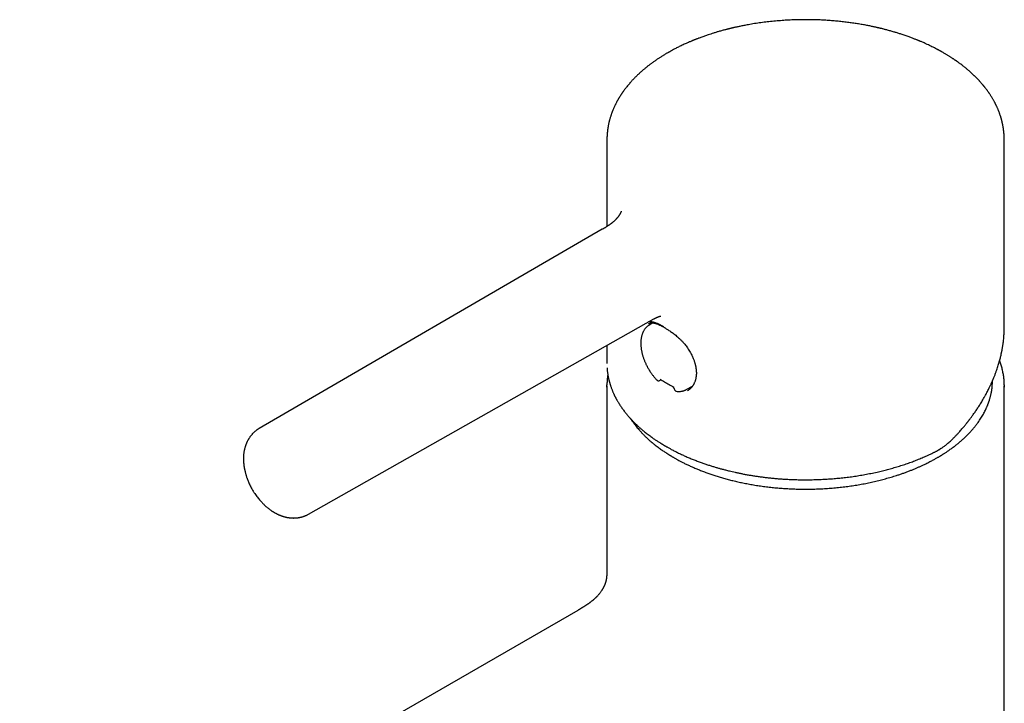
# Model space of a CAD drawing. Header units: millimetres. Extents: x 8 to 932, y 12 to 940.
# Tile 6 of 61: x 640 to 744, y 387 to 459. Entities that reach past the tile are written whole.
import ezdxf

# ---------------------------------------------------------------- set-up
doc = ezdxf.new("R2010")
doc.units = ezdxf.units.MM

msp = doc.modelspace()

# ---------------------------------------------------------------- linework, layer by layer
at = {"color": 7, "linetype": 'Continuous', "lineweight": 30}
for p, q in [((702.49, 446.37), (702.49, 437.33)), ((744.48, 446.37), (744.48, 446.37)), ((744.49, 426.73), (744.49, 446.37)), ((702, 437.04), (665.73, 415.98)), ((670.94, 406.92), (707.46, 427.56)), ((706.88, 427.06), (706.89, 427.06)), ((707.35, 427.15), (706.94, 426.9)), ((744.49, 426.73), (744.49, 426.72)), ((702.49, 424.75), (702.49, 422.85)), ((702.49, 420.48), (702.49, 403.02)), ((708.06, 421.06), (708.2, 421.14)), ((710.88, 420.09), (711.53, 420.45)), ((744.49, 290.24), (744.49, 420.48)), ((709.61, 420.17), (709.63, 420.1)), ((709.85, 419.91), (709.85, 419.91)), ((665.73, 415.98), (665.74, 415.98)), ((670.94, 406.92), (670.94, 406.92)), ((702.49, 403.01), (702.49, 403.02)), ((699.4, 396.75), (640.43, 362.71))]:
    msp.add_line(p, q, dxfattribs=at)
at = {"color": 7, "linetype": 'Continuous', "lineweight": 30, "flags": 128}
for points in [[(707.16, 427.03), (707.2, 427.09), (707.25, 427.16)], [(702.49, 420.36), (702.49, 420.48), (702.49, 420.59)], [(744.49, 420.59), (744.49, 420.48), (744.49, 420.36)]]:
    msp.add_lwpolyline(points, dxfattribs=at)
at = {"color": 7, "linetype": 'Continuous', "lineweight": 30}
msp.add_arc((711.01, 421.79), 1.58, 273.0875, 282.9319, dxfattribs=at)
for points, knots in [([(744.49, 446.37), (744.49, 446.41), (744.49, 446.47), (744.49, 446.55), (744.49, 446.61), (744.48, 446.66), (744.48, 446.72), (744.48, 446.8), (744.48, 446.89), (744.47, 447.01), (744.46, 447.13), (744.45, 447.22), (744.44, 447.3), (744.44, 447.36), (744.43, 447.43), (744.42, 447.5), (744.41, 447.57), (744.4, 447.62), (744.4, 447.67), (744.39, 447.71), (744.39, 447.75), (744.38, 447.8), (744.37, 447.88), (744.35, 447.98), (744.32, 448.1), (744.3, 448.21), (744.28, 448.31), (744.26, 448.4), (744.24, 448.48), (744.22, 448.55), (744.2, 448.63), (744.18, 448.72), (744.15, 448.81), (744.12, 448.91), (744.09, 448.99), (744.06, 449.08), (744.03, 449.17), (744, 449.25), (743.98, 449.33), (743.95, 449.41), (743.92, 449.49), (743.88, 449.58), (743.84, 449.68), (743.79, 449.8), (743.74, 449.91), (743.7, 450.01), (743.66, 450.08), (743.63, 450.14), (743.61, 450.2), (743.58, 450.25), (743.55, 450.31), (743.52, 450.37), (743.49, 450.44), (743.44, 450.53), (743.38, 450.63), (743.32, 450.75), (743.24, 450.87), (743.16, 451.01), (743.07, 451.16), (742.99, 451.28), (742.93, 451.38), (742.88, 451.44), (742.84, 451.5), (742.8, 451.56), (742.75, 451.63), (742.7, 451.7), (742.64, 451.78), (742.58, 451.87), (742.51, 451.95), (742.45, 452.03), (742.4, 452.09), (742.36, 452.14), (742.33, 452.18), (742.3, 452.22), (742.27, 452.25), (742.23, 452.3), (742.18, 452.36), (742.12, 452.43), (742.05, 452.51), (741.98, 452.59), (741.91, 452.67), (741.85, 452.74), (741.78, 452.81), (741.72, 452.88), (741.65, 452.95), (741.6, 453), (741.54, 453.06), (741.49, 453.11), (741.44, 453.17), (741.38, 453.22), (741.29, 453.31), (741.17, 453.42), (741.03, 453.55), (740.9, 453.67), (740.77, 453.78), (740.66, 453.88), (740.54, 453.98), (740.42, 454.08), (740.29, 454.19), (740.15, 454.3), (739.99, 454.42), (739.85, 454.53), (739.73, 454.62), (739.65, 454.68), (739.58, 454.73), (739.51, 454.77), (739.46, 454.81), (739.42, 454.84), (739.38, 454.86), (739.33, 454.9), (739.27, 454.94), (739.2, 454.99), (739.11, 455.05), (739.01, 455.11), (738.91, 455.18), (738.81, 455.25), (738.71, 455.31), (738.59, 455.38), (738.48, 455.46), (738.36, 455.53), (738.23, 455.6), (738.12, 455.67), (738.02, 455.73), (737.92, 455.78), (737.85, 455.82), (737.78, 455.86), (737.72, 455.89), (737.66, 455.93), (737.59, 455.96), (737.52, 456.01), (737.43, 456.05), (737.33, 456.1), (737.18, 456.18), (736.97, 456.29), (736.72, 456.41), (736.46, 456.53), (736.23, 456.64), (736.02, 456.74), (735.85, 456.81), (735.72, 456.87), (735.63, 456.9), (735.58, 456.92), (735.55, 456.94), (735.53, 456.95), (735.52, 456.95), (735.49, 456.96), (735.45, 456.98), (735.39, 457.01), (735.3, 457.04), (735.19, 457.08), (735.07, 457.13), (734.93, 457.19), (734.77, 457.25), (734.6, 457.31), (734.41, 457.38), (734.21, 457.46), (734, 457.53), (733.73, 457.62), (733.43, 457.72), (733.08, 457.83), (732.79, 457.91), (732.55, 457.98), (732.35, 458.04), (732.16, 458.09), (731.99, 458.14), (731.82, 458.18), (731.67, 458.22), (731.54, 458.25), (731.44, 458.28), (731.37, 458.29), (731.32, 458.3), (731.28, 458.31), (731.24, 458.32), (731.19, 458.33), (731.12, 458.35), (731.03, 458.37), (730.92, 458.4), (730.79, 458.43), (730.63, 458.46), (730.46, 458.5), (730.26, 458.54), (730.06, 458.58), (729.75, 458.64), (729.34, 458.71), (728.84, 458.79), (728.31, 458.87), (727.78, 458.94), (727.22, 459), (726.65, 459.06), (726.07, 459.11), (725.47, 459.15), (724.86, 459.18), (724.25, 459.2), (723.6, 459.2), (722.92, 459.2), (722.22, 459.18), (721.52, 459.15), (720.82, 459.1), (720.13, 459.04), (719.44, 458.97), (718.76, 458.88), (718.09, 458.79), (717.57, 458.7), (717.19, 458.63), (716.95, 458.58), (716.74, 458.54), (716.55, 458.5), (716.37, 458.46), (716.22, 458.43), (716.08, 458.4), (715.97, 458.38), (715.87, 458.35), (715.8, 458.34), (715.75, 458.32), (715.72, 458.32), (715.71, 458.31), (715.69, 458.31), (715.66, 458.3), (715.61, 458.29), (715.55, 458.28), (715.47, 458.26), (715.39, 458.24), (715.3, 458.21), (715.2, 458.19), (715.08, 458.16), (714.93, 458.12), (714.76, 458.08), (714.58, 458.02), (714.34, 457.96), (714.07, 457.88), (713.76, 457.78), (713.47, 457.69), (713.22, 457.61), (713, 457.54), (712.81, 457.47), (712.62, 457.4), (712.43, 457.33), (712.26, 457.27), (712.12, 457.22), (712, 457.17), (711.89, 457.13), (711.79, 457.09), (711.71, 457.06), (711.66, 457.03), (711.62, 457.02), (711.57, 457), (711.52, 456.98), (711.44, 456.94), (711.34, 456.9), (711.11, 456.8), (710.85, 456.69), (710.55, 456.55), (710.35, 456.45), (710.14, 456.36), (709.95, 456.26), (709.77, 456.17), (709.6, 456.08), (709.44, 455.99), (709.3, 455.92), (709.2, 455.86), (709.13, 455.82), (709.06, 455.78), (708.99, 455.74), (708.91, 455.7), (708.82, 455.64), (708.7, 455.58), (708.58, 455.5), (708.45, 455.42), (708.27, 455.31), (708.06, 455.18), (707.85, 455.04), (707.68, 454.92), (707.55, 454.83), (707.43, 454.75), (707.33, 454.68), (707.24, 454.61), (707.14, 454.54), (707.03, 454.46), (706.91, 454.37), (706.79, 454.27), (706.67, 454.17), (706.54, 454.07), (706.43, 453.98), (706.34, 453.9), (706.26, 453.84), (706.2, 453.78), (706.13, 453.72), (706.05, 453.65), (705.97, 453.57), (705.88, 453.49), (705.78, 453.4), (705.68, 453.31), (705.59, 453.21), (705.49, 453.12), (705.41, 453.03), (705.33, 452.95), (705.25, 452.87), (705.17, 452.79), (705.09, 452.7), (705.01, 452.61), (704.91, 452.49), (704.79, 452.35), (704.65, 452.19), (704.54, 452.05), (704.45, 451.93), (704.39, 451.85), (704.32, 451.76), (704.27, 451.68), (704.22, 451.62), (704.18, 451.57), (704.15, 451.52), (704.11, 451.47), (704.07, 451.4), (704.02, 451.33), (703.97, 451.25), (703.92, 451.17), (703.87, 451.09), (703.82, 451.01), (703.77, 450.94), (703.73, 450.87), (703.69, 450.81), (703.65, 450.74), (703.61, 450.66), (703.56, 450.58), (703.52, 450.49), (703.46, 450.39), (703.41, 450.27), (703.34, 450.15), (703.28, 450.01), (703.22, 449.89), (703.17, 449.77), (703.13, 449.66), (703.09, 449.57), (703.06, 449.49), (703.03, 449.42), (703, 449.34), (702.97, 449.24), (702.93, 449.12), (702.89, 449), (702.84, 448.87), (702.81, 448.74), (702.77, 448.61), (702.74, 448.5), (702.72, 448.4), (702.69, 448.3), (702.67, 448.19), (702.65, 448.07), (702.63, 447.97), (702.61, 447.88), (702.6, 447.81), (702.59, 447.74), (702.58, 447.68), (702.57, 447.62), (702.56, 447.57), (702.56, 447.52), (702.55, 447.47), (702.54, 447.41), (702.54, 447.34), (702.53, 447.28), (702.52, 447.21), (702.52, 447.15), (702.51, 447.07), (702.51, 446.98), (702.5, 446.89), (702.5, 446.82), (702.49, 446.77), (702.49, 446.74), (702.49, 446.72), (702.49, 446.69), (702.49, 446.66), (702.49, 446.62), (702.49, 446.55), (702.49, 446.47), (702.49, 446.41), (702.49, 446.37)], [0, 0, 0, 0, 0.001763, 0.003254, 0.004494, 0.005542, 0.006411, 0.008152, 0.010149, 0.012776, 0.015421, 0.017965, 0.01924, 0.020584, 0.022109, 0.02381, 0.025394, 0.026709, 0.027702, 0.028569, 0.029554, 0.030664, 0.031899, 0.034886, 0.037716, 0.040332, 0.042641, 0.044783, 0.046859, 0.048375, 0.050235, 0.052443, 0.054872, 0.057166, 0.059303, 0.061319, 0.063574, 0.065722, 0.067704, 0.069497, 0.071372, 0.073532, 0.076399, 0.07928, 0.082101, 0.084825, 0.086573, 0.08809, 0.089404, 0.09074, 0.092147, 0.093624, 0.095224, 0.097704, 0.100497, 0.103414, 0.106378, 0.110356, 0.114238, 0.118014, 0.120043, 0.121808, 0.123311, 0.124804, 0.126603, 0.12867, 0.130884, 0.133163, 0.135506, 0.137869, 0.139475, 0.1408, 0.141842, 0.142747, 0.143743, 0.14483, 0.146635, 0.148648, 0.15093, 0.15356, 0.155391, 0.157359, 0.159465, 0.1616, 0.163493, 0.16522, 0.166708, 0.168231, 0.169831, 0.17151, 0.173266, 0.177508, 0.181585, 0.185076, 0.188387, 0.191498, 0.194493, 0.197642, 0.200904, 0.204449, 0.208361, 0.212641, 0.214853, 0.216861, 0.218591, 0.220043, 0.221218, 0.222114, 0.222965, 0.224029, 0.225508, 0.227266, 0.229304, 0.231542, 0.233807, 0.236094, 0.238403, 0.240967, 0.243557, 0.246174, 0.248816, 0.251373, 0.253563, 0.255485, 0.257138, 0.258522, 0.25965, 0.260867, 0.26224, 0.263834, 0.265647, 0.26768, 0.269905, 0.274941, 0.279991, 0.285055, 0.290096, 0.29363, 0.296911, 0.299939, 0.301034, 0.301903, 0.302516, 0.302873, 0.303066, 0.30333, 0.304178, 0.305412, 0.307031, 0.309035, 0.311424, 0.313931, 0.316755, 0.319898, 0.323358, 0.327129, 0.330925, 0.334598, 0.341016, 0.347024, 0.352622, 0.356142, 0.359478, 0.362631, 0.3656, 0.368385, 0.370908, 0.373094, 0.374945, 0.375948, 0.376656, 0.37724, 0.377927, 0.378718, 0.379614, 0.38123, 0.383104, 0.385234, 0.387801, 0.390663, 0.393819, 0.397251, 0.400763, 0.408714, 0.416818, 0.425075, 0.433485, 0.442224, 0.451122, 0.46018, 0.469397, 0.478774, 0.488302, 0.497856, 0.508696, 0.519517, 0.530321, 0.541107, 0.551875, 0.562626, 0.573359, 0.583862, 0.594349, 0.598421, 0.602207, 0.605673, 0.608819, 0.611692, 0.614233, 0.616441, 0.618317, 0.61986, 0.621174, 0.622085, 0.622332, 0.622518, 0.622725, 0.623181, 0.624041, 0.625164, 0.626416, 0.627797, 0.629306, 0.630944, 0.63271, 0.635349, 0.63823, 0.641355, 0.644637, 0.650272, 0.655587, 0.660581, 0.665253, 0.66876, 0.67208, 0.675448, 0.678936, 0.682547, 0.684626, 0.686743, 0.688891, 0.690772, 0.692242, 0.693299, 0.693945, 0.694603, 0.695645, 0.69707, 0.698879, 0.701068, 0.710188, 0.714223, 0.718234, 0.722223, 0.726121, 0.729823, 0.733326, 0.736632, 0.739724, 0.741475, 0.743053, 0.744458, 0.745787, 0.747343, 0.749447, 0.751883, 0.754649, 0.757602, 0.760528, 0.766193, 0.771749, 0.774989, 0.777996, 0.78072, 0.78316, 0.785344, 0.787679, 0.790302, 0.793207, 0.796254, 0.799392, 0.802619, 0.805832, 0.80808, 0.81006, 0.811778, 0.813539, 0.815537, 0.817773, 0.820432, 0.823146, 0.825899, 0.82869, 0.831497, 0.8341, 0.836444, 0.838727, 0.841018, 0.843535, 0.846203, 0.848856, 0.853261, 0.857871, 0.862695, 0.865002, 0.867327, 0.869665, 0.871807, 0.873649, 0.874814, 0.876012, 0.877488, 0.879242, 0.881267, 0.88329, 0.88518, 0.887561, 0.889689, 0.891597, 0.893334, 0.894932, 0.896587, 0.898541, 0.900784, 0.903171, 0.905652, 0.908228, 0.911904, 0.915334, 0.918499, 0.921523, 0.924415, 0.926462, 0.928275, 0.930047, 0.932098, 0.934418, 0.937406, 0.94056, 0.943775, 0.946979, 0.950012, 0.952817, 0.95515, 0.957445, 0.959953, 0.962712, 0.965783, 0.967453, 0.969093, 0.970681, 0.972199, 0.973501, 0.974552, 0.975574, 0.97675, 0.978155, 0.979729, 0.98124, 0.982665, 0.984006, 0.985893, 0.987715, 0.989587, 0.991641, 0.992313, 0.992904, 0.993413, 0.993841, 0.994339, 0.995194, 0.996423, 0.998025, 1, 1, 1, 1]), ([(704, 438.97), (704, 438.97), (704, 438.97), (704, 438.96), (704, 438.96), (704, 438.95), (703.99, 438.94), (703.99, 438.93), (703.99, 438.92), (703.98, 438.91), (703.98, 438.9), (703.98, 438.9), (703.98, 438.89), (703.97, 438.88), (703.97, 438.87), (703.96, 438.86), (703.96, 438.84), (703.95, 438.82), (703.94, 438.8), (703.93, 438.77), (703.91, 438.73), (703.88, 438.69), (703.86, 438.64), (703.83, 438.59), (703.8, 438.54), (703.76, 438.48), (703.72, 438.43), (703.69, 438.38), (703.65, 438.33), (703.61, 438.28), (703.57, 438.23), (703.51, 438.17), (703.45, 438.1), (703.39, 438.03), (703.32, 437.97), (703.25, 437.9), (703.18, 437.84), (703.12, 437.79), (703.06, 437.74), (703, 437.7), (702.96, 437.66), (702.92, 437.63), (702.86, 437.59), (702.8, 437.54), (702.73, 437.49), (702.66, 437.45), (702.61, 437.41), (702.56, 437.38), (702.52, 437.36), (702.49, 437.33), (702.45, 437.31), (702.42, 437.29), (702.38, 437.26), (702.32, 437.23), (702.26, 437.19), (702.18, 437.15), (702.1, 437.1), (702.03, 437.06), (702, 437.04)], [0, 0, 0, 0, 0.01376, 0.035903, 0.058083, 0.069483, 0.080958, 0.09274, 0.104828, 0.116263, 0.124848, 0.131477, 0.138078, 0.146266, 0.156368, 0.168659, 0.182849, 0.19801, 0.212091, 0.225057, 0.25126, 0.276281, 0.301178, 0.325799, 0.351818, 0.374491, 0.39886, 0.421658, 0.441853, 0.460045, 0.481697, 0.506623, 0.534616, 0.56289, 0.590301, 0.616862, 0.641136, 0.66458, 0.685467, 0.703215, 0.717896, 0.729779, 0.746088, 0.768119, 0.791521, 0.812869, 0.832497, 0.843355, 0.854198, 0.864934, 0.875352, 0.885447, 0.896995, 0.911384, 0.929062, 0.94987, 0.973603, 1, 1, 1, 1]), ([(707.46, 427.56), (707.48, 427.57), (707.51, 427.59), (707.56, 427.62), (707.6, 427.64), (707.62, 427.65), (707.65, 427.67), (707.69, 427.69), (707.73, 427.71), (707.76, 427.72), (707.78, 427.73), (707.8, 427.74), (707.82, 427.75), (707.85, 427.76), (707.87, 427.77), (707.88, 427.78), (707.9, 427.79), (707.91, 427.79), (707.93, 427.8), (707.95, 427.8), (707.96, 427.81), (707.98, 427.81), (707.99, 427.82), (708.01, 427.82), (708.03, 427.83), (708.04, 427.83), (708.05, 427.83), (708.06, 427.84), (708.07, 427.84), (708.08, 427.84), (708.09, 427.84), (708.1, 427.84), (708.11, 427.84), (708.12, 427.84), (708.12, 427.84), (708.13, 427.84), (708.13, 427.84), (708.14, 427.84), (708.14, 427.84), (708.15, 427.84), (708.15, 427.84), (708.15, 427.84), (708.16, 427.84), (708.16, 427.84), (708.16, 427.84), (708.17, 427.84), (708.17, 427.84), (708.17, 427.84), (708.17, 427.84), (708.17, 427.84), (708.17, 427.84), (708.17, 427.84)], [0, 0, 0, 0, 0.023786, 0.043145, 0.057779, 0.068076, 0.078314, 0.100867, 0.126129, 0.142958, 0.156964, 0.170861, 0.185756, 0.203289, 0.221572, 0.238032, 0.252751, 0.269152, 0.289914, 0.321201, 0.346826, 0.368577, 0.391153, 0.418365, 0.448007, 0.474969, 0.497732, 0.518385, 0.539996, 0.559577, 0.581624, 0.604861, 0.626929, 0.645936, 0.667061, 0.688248, 0.710067, 0.735251, 0.763489, 0.79285, 0.819697, 0.837471, 0.854575, 0.871703, 0.88948, 0.910201, 0.930503, 0.949822, 0.972164, 0.994208, 1, 1, 1, 1]), ([(706.94, 426.9), (706.92, 426.88), (706.87, 426.85), (706.79, 426.8), (706.72, 426.73), (706.64, 426.66), (706.57, 426.58), (706.51, 426.5), (706.44, 426.41), (706.38, 426.32), (706.33, 426.22), (706.28, 426.12), (706.24, 426.02), (706.2, 425.91), (706.17, 425.81), (706.14, 425.7), (706.12, 425.58), (706.1, 425.47), (706.09, 425.35), (706.08, 425.23), (706.07, 425.11), (706.07, 424.98), (706.07, 424.85), (706.08, 424.72), (706.09, 424.59), (706.11, 424.46), (706.12, 424.33), (706.15, 424.19), (706.18, 424.06), (706.21, 423.92), (706.24, 423.78), (706.28, 423.65), (706.32, 423.51), (706.37, 423.38), (706.42, 423.24), (706.47, 423.11), (706.53, 422.98), (706.59, 422.85), (706.64, 422.72), (706.7, 422.62), (706.75, 422.52), (706.8, 422.42), (706.84, 422.36), (706.86, 422.31)], [0, 0, 0, 0, 0.02072, 0.045638, 0.070765, 0.096139, 0.121794, 0.147757, 0.17405, 0.200684, 0.22766, 0.25497, 0.279615, 0.304372, 0.329222, 0.354146, 0.379128, 0.404152, 0.429203, 0.45427, 0.479341, 0.504407, 0.529461, 0.554496, 0.579509, 0.604497, 0.629456, 0.654385, 0.679281, 0.704139, 0.728957, 0.753728, 0.778442, 0.803086, 0.827636, 0.852052, 0.876258, 0.900096, 0.923173, 0.944185, 0.960515, 0.97605, 1, 1, 1, 1]), ([(706.89, 427.06), (706.91, 427.07), (706.95, 427.09), (707, 427.11), (707.06, 427.13), (707.1, 427.14), (707.15, 427.15), (707.19, 427.15), (707.25, 427.15), (707.32, 427.15), (707.4, 427.14), (707.45, 427.13), (707.49, 427.13), (707.54, 427.12), (707.59, 427.1), (707.66, 427.08), (707.73, 427.06), (707.82, 427.03), (707.9, 426.99), (708, 426.95), (708.12, 426.89), (708.24, 426.83), (708.38, 426.76), (708.48, 426.7), (708.53, 426.67)], [0, 0, 0, 0, 0.057074, 0.110871, 0.157659, 0.197462, 0.230324, 0.258994, 0.286746, 0.358454, 0.423732, 0.446816, 0.469589, 0.496931, 0.529929, 0.568607, 0.61298, 0.655557, 0.70233, 0.753308, 0.808506, 0.867962, 0.93175, 1, 1, 1, 1]), ([(708.49, 426.72), (708.47, 426.73), (708.43, 426.76), (708.36, 426.8), (708.27, 426.85), (708.19, 426.89), (708.11, 426.93), (708.04, 426.96), (707.97, 427), (707.9, 427.03), (707.81, 427.07), (707.71, 427.11), (707.61, 427.15), (707.52, 427.18), (707.44, 427.2), (707.37, 427.22), (707.3, 427.23), (707.21, 427.25), (707.1, 427.26), (707, 427.26), (706.94, 427.25), (706.92, 427.25), (706.91, 427.25), (706.9, 427.24)], [0, 0, 0, 0, 0.03144, 0.069622, 0.11453, 0.166145, 0.202014, 0.240522, 0.281661, 0.325424, 0.371803, 0.43709, 0.498429, 0.555826, 0.609288, 0.658825, 0.704448, 0.746173, 0.846688, 0.950458, 0.971228, 0.992123, 1, 1, 1, 1]), ([(708.53, 426.67), (708.56, 426.65), (708.64, 426.61), (708.76, 426.53), (708.9, 426.45), (709.05, 426.35), (709.22, 426.24), (709.39, 426.11), (709.57, 425.98), (709.76, 425.83), (709.95, 425.67), (710.15, 425.49), (710.35, 425.29), (710.54, 425.09), (710.71, 424.9), (710.87, 424.7), (711.02, 424.49), (711.16, 424.28), (711.25, 424.13), (711.29, 424.06)], [0, 0, 0, 0, 0.035326, 0.079652, 0.126941, 0.177223, 0.230513, 0.286807, 0.346067, 0.408209, 0.473091, 0.540534, 0.610629, 0.68359, 0.744146, 0.806702, 0.87126, 0.937752, 1, 1, 1, 1]), ([(739.29, 415.13), (739.36, 415.21), (739.5, 415.35), (739.69, 415.56), (739.86, 415.76), (740.01, 415.93), (740.15, 416.09), (740.27, 416.23), (740.37, 416.36), (740.45, 416.47), (740.52, 416.55), (740.57, 416.61), (740.61, 416.66), (740.64, 416.7), (740.67, 416.73), (740.69, 416.76), (740.72, 416.8), (740.75, 416.84), (740.78, 416.88), (740.82, 416.94), (740.88, 417.02), (740.96, 417.12), (741.06, 417.25), (741.2, 417.45), (741.4, 417.72), (741.59, 418.01), (741.74, 418.24), (741.86, 418.41), (741.98, 418.6), (742.1, 418.81), (742.23, 419.03), (742.37, 419.26), (742.49, 419.49), (742.61, 419.7), (742.71, 419.89), (742.8, 420.08), (742.89, 420.26), (742.97, 420.42), (743.03, 420.55), (743.09, 420.67), (743.13, 420.75), (743.16, 420.82), (743.18, 420.86), (743.19, 420.89), (743.2, 420.92), (743.21, 420.94), (743.23, 420.98), (743.26, 421.05), (743.29, 421.12), (743.33, 421.22), (743.37, 421.33), (743.42, 421.45), (743.48, 421.59), (743.54, 421.74), (743.59, 421.89), (743.66, 422.08), (743.73, 422.3), (743.81, 422.54), (743.89, 422.78), (743.95, 423.01), (744.01, 423.23), (744.07, 423.44), (744.12, 423.64), (744.15, 423.79), (744.17, 423.89), (744.19, 423.95), (744.2, 423.99), (744.2, 424.03), (744.21, 424.05), (744.21, 424.07), (744.22, 424.1), (744.22, 424.13), (744.23, 424.18), (744.25, 424.24), (744.26, 424.32), (744.28, 424.41), (744.3, 424.51), (744.31, 424.63), (744.33, 424.76), (744.36, 424.9), (744.38, 425.05), (744.4, 425.24), (744.42, 425.46), (744.45, 425.72), (744.46, 425.95), (744.48, 426.17), (744.48, 426.37), (744.49, 426.55), (744.49, 426.67), (744.49, 426.72)], [0, 0, 0, 0, 0.021553, 0.041444, 0.059672, 0.076238, 0.091141, 0.104161, 0.115578, 0.125391, 0.133603, 0.138757, 0.142992, 0.146308, 0.149526, 0.151881, 0.15486, 0.158468, 0.162707, 0.167575, 0.173074, 0.184386, 0.195865, 0.207355, 0.238189, 0.269108, 0.283739, 0.298954, 0.315453, 0.333236, 0.352303, 0.372653, 0.394282, 0.410184, 0.426712, 0.443462, 0.458931, 0.472977, 0.483596, 0.493229, 0.501877, 0.50634, 0.509886, 0.512513, 0.514221, 0.515702, 0.519403, 0.524646, 0.531432, 0.539222, 0.548376, 0.558892, 0.57077, 0.583658, 0.596315, 0.608629, 0.630316, 0.650856, 0.670251, 0.68976, 0.707958, 0.725169, 0.741794, 0.757836, 0.762937, 0.767787, 0.77172, 0.774682, 0.776671, 0.777903, 0.779522, 0.782657, 0.786845, 0.792085, 0.798375, 0.805878, 0.814473, 0.824161, 0.834939, 0.846808, 0.85976, 0.872908, 0.895298, 0.916294, 0.935901, 0.95412, 0.970956, 0.98641, 1, 1, 1, 1]), ([(711.29, 424.06), (711.31, 424.02), (711.37, 423.92), (711.45, 423.75), (711.54, 423.57), (711.61, 423.4), (711.67, 423.24), (711.72, 423.1), (711.76, 422.98), (711.79, 422.87), (711.82, 422.77), (711.84, 422.68), (711.85, 422.61), (711.87, 422.55), (711.87, 422.52), (711.88, 422.49), (711.88, 422.46), (711.89, 422.43), (711.9, 422.38), (711.9, 422.32), (711.91, 422.25), (711.92, 422.16), (711.93, 422.07), (711.94, 421.97), (711.94, 421.84), (711.94, 421.67), (711.92, 421.48), (711.89, 421.31), (711.86, 421.17), (711.82, 421.04), (711.78, 420.91), (711.73, 420.81), (711.7, 420.74), (711.68, 420.7), (711.66, 420.67), (711.65, 420.64), (711.63, 420.62), (711.62, 420.59), (711.59, 420.55), (711.56, 420.5), (711.53, 420.45), (711.48, 420.39), (711.43, 420.32), (711.36, 420.25), (711.29, 420.18), (711.22, 420.12), (711.16, 420.07), (711.1, 420.03), (711.05, 420), (711.02, 419.98), (711, 419.97), (710.99, 419.96)], [0, 0, 0, 0, 0.023378, 0.062776, 0.099255, 0.132823, 0.163485, 0.190774, 0.215266, 0.236964, 0.255873, 0.273982, 0.288503, 0.299443, 0.306808, 0.311051, 0.316163, 0.323448, 0.332903, 0.344522, 0.358299, 0.377295, 0.397837, 0.418026, 0.437852, 0.483571, 0.527181, 0.568867, 0.600724, 0.632936, 0.665496, 0.698189, 0.713048, 0.725164, 0.734539, 0.741176, 0.747286, 0.756247, 0.767749, 0.781985, 0.798956, 0.818659, 0.841091, 0.86625, 0.89189, 0.918641, 0.941975, 0.961903, 0.978435, 0.991591, 1, 1, 1, 1]), ([(744.49, 420.6), (744.49, 420.64), (744.48, 420.75), (744.48, 420.93), (744.46, 421.15), (744.44, 421.37), (744.41, 421.58), (744.37, 421.8), (744.33, 422.02), (744.28, 422.24), (744.22, 422.45), (744.16, 422.67), (744.09, 422.88), (744.03, 423.05), (744, 423.14), (743.99, 423.15)], [0, 0, 0, 0, 0.045434, 0.12944, 0.213577, 0.297855, 0.382285, 0.466877, 0.551637, 0.636575, 0.721696, 0.807006, 0.892509, 0.978206, 1, 1, 1, 1]), ([(702.59, 421.67), (702.58, 421.62), (702.56, 421.51), (702.54, 421.32), (702.51, 421.11), (702.5, 420.89), (702.49, 420.72), (702.49, 420.62), (702.49, 420.6)], [0, 0, 0, 0, 0.1189705, 0.3206575, 0.5225064, 0.7245438, 0.9267971, 1, 1, 1, 1]), ([(702.5, 422.38), (702.51, 422.35), (702.51, 422.27), (702.52, 422.16), (702.53, 422.03), (702.55, 421.9), (702.57, 421.78), (702.59, 421.64), (702.61, 421.52), (702.63, 421.39), (702.66, 421.28), (702.68, 421.18), (702.7, 421.08), (702.73, 421), (702.75, 420.92), (702.77, 420.84), (702.79, 420.75), (702.82, 420.65), (702.86, 420.54), (702.9, 420.41), (702.95, 420.27), (703, 420.14), (703.05, 420.02), (703.09, 419.92), (703.13, 419.82), (703.17, 419.72), (703.22, 419.62), (703.26, 419.52), (703.3, 419.44), (703.34, 419.37), (703.37, 419.31), (703.4, 419.26), (703.42, 419.21), (703.45, 419.16), (703.49, 419.09), (703.53, 419.01), (703.58, 418.92), (703.63, 418.83), (703.7, 418.72), (703.81, 418.54), (703.97, 418.3), (704.19, 417.98), (704.42, 417.67), (704.61, 417.45), (704.74, 417.3), (704.8, 417.22), (704.86, 417.15), (704.92, 417.09), (704.96, 417.04), (704.99, 417.01), (705.02, 416.98), (705.05, 416.95), (705.08, 416.91), (705.12, 416.87), (705.18, 416.81), (705.24, 416.74), (705.33, 416.65), (705.43, 416.55), (705.55, 416.44), (705.67, 416.33), (705.79, 416.21), (705.94, 416.07), (706.13, 415.91), (706.34, 415.73), (706.55, 415.56), (706.75, 415.41), (706.95, 415.26), (707.14, 415.12), (707.35, 414.96), (707.59, 414.8), (707.86, 414.62), (708.07, 414.48), (708.22, 414.39), (708.29, 414.35), (708.36, 414.31), (708.42, 414.27), (708.47, 414.24), (708.51, 414.22), (708.54, 414.2), (708.58, 414.17), (708.64, 414.14), (708.71, 414.1), (708.8, 414.05), (708.91, 413.99), (709.03, 413.92), (709.16, 413.85), (709.37, 413.73), (709.67, 413.58), (710.06, 413.38), (710.46, 413.19), (710.88, 413.01), (711.3, 412.83), (711.72, 412.66), (712.13, 412.5), (712.54, 412.35), (712.93, 412.21), (713.31, 412.09), (713.67, 411.97), (714.02, 411.87), (714.35, 411.77), (714.62, 411.7), (714.85, 411.64), (715.04, 411.59), (715.25, 411.54), (715.48, 411.48), (715.75, 411.42), (716.05, 411.35), (716.39, 411.28), (716.74, 411.2), (717.12, 411.13), (717.51, 411.06), (717.89, 411), (718.28, 410.94), (718.68, 410.88), (719.11, 410.82), (719.55, 410.77), (720, 410.72), (720.48, 410.68), (720.97, 410.64), (721.48, 410.61), (722.01, 410.59), (722.57, 410.57), (723.15, 410.56), (723.74, 410.56), (724.35, 410.57), (724.98, 410.59), (725.6, 410.62), (726.2, 410.66), (726.8, 410.71), (727.41, 410.77), (728.03, 410.84), (728.66, 410.93), (729.29, 411.03), (729.92, 411.14), (730.56, 411.27), (731.17, 411.4), (731.75, 411.54), (732.3, 411.68), (732.86, 411.84), (733.41, 412.01), (733.97, 412.18), (734.51, 412.37), (735.04, 412.57), (735.55, 412.77), (736.06, 412.99), (736.57, 413.22), (736.9, 413.38), (737.07, 413.46)], [0, 0, 0, 0, 0.003728, 0.00836, 0.012854, 0.017212, 0.02222, 0.027035, 0.031655, 0.036081, 0.040279, 0.044118, 0.047582, 0.050673, 0.053396, 0.056168, 0.059246, 0.062631, 0.067012, 0.0718, 0.076946, 0.082445, 0.085943, 0.08957, 0.093326, 0.097212, 0.101154, 0.104743, 0.107743, 0.110373, 0.11263, 0.114516, 0.116042, 0.118101, 0.12059, 0.12351, 0.12686, 0.13064, 0.134661, 0.138669, 0.151099, 0.163387, 0.175522, 0.187493, 0.19065, 0.193795, 0.196681, 0.199123, 0.20112, 0.202674, 0.203737, 0.204836, 0.20627, 0.208037, 0.210138, 0.213302, 0.217009, 0.221258, 0.22605, 0.231083, 0.236001, 0.240803, 0.249091, 0.257011, 0.264562, 0.271746, 0.278562, 0.28501, 0.291209, 0.300211, 0.308973, 0.317495, 0.319961, 0.322358, 0.324476, 0.326288, 0.327796, 0.328998, 0.329909, 0.330876, 0.33266, 0.334889, 0.337564, 0.340684, 0.34425, 0.34817, 0.352121, 0.362999, 0.373894, 0.385006, 0.396138, 0.407288, 0.418299, 0.42893, 0.439, 0.448702, 0.458036, 0.467001, 0.475181, 0.483028, 0.490544, 0.494817, 0.499163, 0.503866, 0.50893, 0.51543, 0.52244, 0.529962, 0.537996, 0.546541, 0.555597, 0.563748, 0.572274, 0.581174, 0.590448, 0.600096, 0.609936, 0.620137, 0.6307, 0.641623, 0.653142, 0.665036, 0.677307, 0.689954, 0.702978, 0.716377, 0.730153, 0.742744, 0.755633, 0.768821, 0.782308, 0.796094, 0.809924, 0.824044, 0.838452, 0.853148, 0.865844, 0.878748, 0.89186, 0.90518, 0.918708, 0.932443, 0.945585, 0.958911, 0.972422, 0.986119, 1, 1, 1, 1]), ([(706.86, 422.31), (706.89, 422.27), (706.93, 422.2), (706.99, 422.1), (707.04, 422.02), (707.1, 421.93), (707.17, 421.83), (707.24, 421.73), (707.32, 421.62), (707.4, 421.52), (707.49, 421.42), (707.57, 421.31), (707.66, 421.21), (707.73, 421.14), (707.77, 421.1), (707.77, 421.1)], [0, 0, 0, 0, 0.105449, 0.147945, 0.218513, 0.291735, 0.370247, 0.452152, 0.536691, 0.623255, 0.711415, 0.800854, 0.891335, 0.982677, 1, 1, 1, 1]), ([(705.01, 416.99), (705.03, 416.95), (705.09, 416.86), (705.19, 416.71), (705.32, 416.54), (705.46, 416.35), (705.61, 416.16), (705.78, 415.96), (705.96, 415.75), (706.16, 415.53), (706.39, 415.29), (706.63, 415.05), (706.9, 414.81), (707.18, 414.56), (707.45, 414.34), (707.69, 414.15), (707.89, 414), (708.07, 413.86), (708.25, 413.74), (708.41, 413.62), (708.56, 413.52), (708.68, 413.44), (708.78, 413.38), (708.85, 413.33), (708.92, 413.29), (708.98, 413.25), (709.03, 413.22), (709.07, 413.2), (709.09, 413.18), (709.11, 413.17), (709.13, 413.15), (709.18, 413.13), (709.24, 413.09), (709.31, 413.05), (709.4, 412.99), (709.5, 412.94), (709.61, 412.87), (709.73, 412.8), (709.86, 412.73), (710, 412.65), (710.15, 412.57), (710.3, 412.5), (710.5, 412.39), (710.78, 412.25), (711.12, 412.09), (711.49, 411.92), (711.88, 411.75), (712.28, 411.59), (712.71, 411.42), (713.14, 411.26), (713.58, 411.11), (714.02, 410.97), (714.47, 410.83), (714.95, 410.69), (715.44, 410.56), (715.94, 410.43), (716.46, 410.31), (717, 410.2), (717.56, 410.09), (718.14, 409.99), (718.73, 409.9), (719.34, 409.82), (719.95, 409.75), (720.55, 409.69), (721.15, 409.64), (721.75, 409.61), (722.35, 409.58), (722.98, 409.57), (723.63, 409.56), (724.31, 409.57), (724.98, 409.6), (725.65, 409.63), (726.31, 409.68), (726.97, 409.74), (727.62, 409.82), (728.26, 409.9), (728.9, 410), (729.53, 410.11), (730.15, 410.23), (730.76, 410.37), (731.36, 410.51), (731.94, 410.67), (732.52, 410.83), (733.02, 410.99), (733.44, 411.12), (733.78, 411.24), (734.12, 411.37), (734.45, 411.49), (734.78, 411.62), (735.09, 411.75), (735.39, 411.88), (735.67, 412), (735.93, 412.12), (736.18, 412.24), (736.41, 412.36), (736.62, 412.47), (736.81, 412.57), (736.99, 412.66), (737.15, 412.75), (737.29, 412.83), (737.41, 412.9), (737.52, 412.96), (737.62, 413.02), (737.69, 413.06), (737.75, 413.1), (737.8, 413.13), (737.83, 413.15), (737.86, 413.16), (737.88, 413.18), (737.92, 413.2), (737.98, 413.24), (738.05, 413.29), (738.15, 413.34), (738.25, 413.41), (738.37, 413.49), (738.5, 413.58), (738.69, 413.71), (738.94, 413.89), (739.25, 414.12), (739.54, 414.35), (739.83, 414.59), (740.11, 414.84), (740.4, 415.1), (740.67, 415.38), (740.94, 415.66), (741.19, 415.94), (741.42, 416.23), (741.62, 416.49), (741.8, 416.73), (741.95, 416.96), (742.09, 417.18), (742.22, 417.4), (742.34, 417.61), (742.44, 417.81), (742.53, 418), (742.6, 418.15), (742.65, 418.26), (742.68, 418.33), (742.7, 418.39), (742.73, 418.45), (742.75, 418.5), (742.76, 418.54), (742.78, 418.58), (742.78, 418.6), (742.79, 418.62), (742.8, 418.63), (742.81, 418.65), (742.82, 418.69), (742.83, 418.73), (742.85, 418.79), (742.88, 418.87), (742.91, 418.95), (742.94, 419.06), (742.97, 419.17), (743.01, 419.3), (743.04, 419.44), (743.08, 419.58), (743.11, 419.73), (743.14, 419.9), (743.17, 420.06), (743.19, 420.23), (743.21, 420.4), (743.22, 420.61), (743.24, 420.81), (743.24, 420.95), (743.24, 421)], [0, 0, 0, 0, 0.003613, 0.008772, 0.015111, 0.021423, 0.02803, 0.034945, 0.042169, 0.050168, 0.058513, 0.067205, 0.076243, 0.085628, 0.095354, 0.101727, 0.107665, 0.113171, 0.118243, 0.122882, 0.127088, 0.13086, 0.133001, 0.134972, 0.136774, 0.138406, 0.139821, 0.140827, 0.141437, 0.141807, 0.142292, 0.143475, 0.145068, 0.147068, 0.149477, 0.151973, 0.154795, 0.157942, 0.161365, 0.164881, 0.168472, 0.172137, 0.175876, 0.183739, 0.191912, 0.200395, 0.209189, 0.218293, 0.227707, 0.237432, 0.246357, 0.255529, 0.264946, 0.27461, 0.284521, 0.294493, 0.304704, 0.315152, 0.325837, 0.336961, 0.348302, 0.35965, 0.370961, 0.382237, 0.393276, 0.40428, 0.41525, 0.426185, 0.438569, 0.450909, 0.463204, 0.475455, 0.487661, 0.499823, 0.511941, 0.524014, 0.536043, 0.548028, 0.559968, 0.571865, 0.583717, 0.595525, 0.60729, 0.61901, 0.626339, 0.63365, 0.640944, 0.648221, 0.65548, 0.66254, 0.66925, 0.67561, 0.681897, 0.6878, 0.693318, 0.698451, 0.703201, 0.707565, 0.711545, 0.715141, 0.718352, 0.721178, 0.72362, 0.725677, 0.727169, 0.728363, 0.729259, 0.729722, 0.730464, 0.731512, 0.732857, 0.734914, 0.737418, 0.740368, 0.743756, 0.74733, 0.750983, 0.759905, 0.769264, 0.77799, 0.787065, 0.796489, 0.806262, 0.816456, 0.826542, 0.836493, 0.84631, 0.855992, 0.863505, 0.870935, 0.878282, 0.885546, 0.892645, 0.899111, 0.905327, 0.911292, 0.913464, 0.915601, 0.917703, 0.919669, 0.921334, 0.922696, 0.9237, 0.924436, 0.924918, 0.925435, 0.926097, 0.926905, 0.928471, 0.930397, 0.932685, 0.935536, 0.938801, 0.94248, 0.946574, 0.951082, 0.955519, 0.960295, 0.965411, 0.970788, 0.976118, 0.98137, 0.986544, 0.995827, 1, 1, 1, 1]), ([(707.77, 421.1), (707.79, 421.08), (707.82, 421.06), (707.86, 421.04), (707.9, 421.03), (707.94, 421.03), (707.99, 421.03), (708.03, 421.04), (708.05, 421.06), (708.06, 421.06)], [0, 0, 0, 0, 0.22807, 0.351834, 0.479896, 0.6105, 0.741841, 0.872199, 1, 1, 1, 1]), ([(708.1, 421.2), (708.26, 421.1), (708.57, 420.91), (709.06, 420.62), (709.4, 420.44), (709.57, 420.35)], [0, 0, 0, 0, 0.333364, 0.666636, 1, 1, 1, 1]), ([(709.48, 420.34), (709.49, 420.33), (709.52, 420.31), (709.56, 420.27), (709.59, 420.22), (709.6, 420.19), (709.61, 420.17)], [0, 0, 0, 0, 0.246732, 0.492034, 0.74225, 1, 1, 1, 1]), ([(709.63, 420.1), (709.64, 420.07), (709.66, 420.02), (709.72, 419.97), (709.77, 419.93), (709.8, 419.92), (709.81, 419.92)], [0, 0, 0, 0, 0.300204, 0.602145, 0.901656, 1, 1, 1, 1]), ([(709.85, 419.91), (709.85, 419.91), (709.89, 419.91), (709.96, 419.9), (710.06, 419.9), (710.17, 419.9), (710.27, 419.9), (710.37, 419.92), (710.47, 419.94), (710.56, 419.96), (710.65, 419.99), (710.74, 420.03), (710.82, 420.06), (710.86, 420.08), (710.88, 420.09)], [0, 0, 0, 0, 0.006837, 0.101998, 0.196967, 0.291727, 0.386279, 0.480642, 0.574859, 0.668995, 0.763138, 0.857398, 0.951905, 1, 1, 1, 1]), ([(665.74, 415.98), (665.71, 415.97), (665.66, 415.94), (665.6, 415.9), (665.55, 415.86), (665.5, 415.83), (665.46, 415.8), (665.42, 415.77), (665.37, 415.73), (665.29, 415.67), (665.21, 415.6), (665.13, 415.52), (665.05, 415.44), (664.98, 415.36), (664.92, 415.29), (664.85, 415.21), (664.79, 415.13), (664.73, 415.05), (664.68, 414.97), (664.63, 414.89), (664.6, 414.83), (664.56, 414.77), (664.52, 414.7), (664.48, 414.61), (664.44, 414.53), (664.41, 414.46), (664.38, 414.4), (664.36, 414.35), (664.34, 414.29), (664.31, 414.22), (664.29, 414.15), (664.26, 414.07), (664.24, 413.98), (664.21, 413.89), (664.18, 413.78), (664.16, 413.68), (664.14, 413.56), (664.12, 413.44), (664.1, 413.32), (664.09, 413.2), (664.08, 413.07), (664.07, 412.93), (664.07, 412.8), (664.07, 412.68), (664.08, 412.57), (664.08, 412.46), (664.09, 412.37), (664.1, 412.29), (664.1, 412.23), (664.11, 412.16), (664.12, 412.09), (664.13, 412.01), (664.14, 411.94), (664.15, 411.87), (664.16, 411.79), (664.18, 411.73), (664.19, 411.68), (664.19, 411.64), (664.2, 411.61), (664.21, 411.57), (664.23, 411.5), (664.25, 411.4), (664.28, 411.29), (664.31, 411.16), (664.35, 411.03), (664.39, 410.91), (664.44, 410.76), (664.5, 410.6), (664.57, 410.41), (664.65, 410.23), (664.74, 410.03), (664.85, 409.81), (664.97, 409.59), (665.11, 409.35), (665.26, 409.11), (665.41, 408.9), (665.56, 408.7), (665.7, 408.53), (665.83, 408.37), (665.97, 408.22), (666.1, 408.08), (666.21, 407.97), (666.3, 407.88), (666.38, 407.81), (666.46, 407.74), (666.55, 407.66), (666.64, 407.59), (666.73, 407.51), (666.82, 407.45), (666.91, 407.38), (667, 407.32), (667.07, 407.26), (667.13, 407.23), (667.17, 407.2), (667.22, 407.17), (667.29, 407.13), (667.33, 407.11), (667.36, 407.09)], [0, 0, 0, 0, 0.009206, 0.016598, 0.022166, 0.026964, 0.031805, 0.036753, 0.042103, 0.052994, 0.064453, 0.075856, 0.087134, 0.097199, 0.106436, 0.115922, 0.126923, 0.136486, 0.146467, 0.155345, 0.162447, 0.169238, 0.176544, 0.186277, 0.197524, 0.204481, 0.209858, 0.215556, 0.221863, 0.228925, 0.236826, 0.245515, 0.253542, 0.264109, 0.274254, 0.285879, 0.296603, 0.308775, 0.321, 0.333067, 0.34537, 0.358436, 0.372859, 0.383396, 0.393738, 0.403973, 0.413798, 0.420382, 0.426003, 0.432278, 0.439726, 0.446271, 0.453089, 0.460178, 0.467516, 0.473868, 0.478461, 0.481437, 0.484148, 0.487573, 0.494793, 0.503951, 0.515041, 0.527591, 0.539805, 0.551504, 0.562692, 0.581886, 0.599393, 0.615798, 0.635683, 0.657138, 0.680175, 0.704814, 0.730047, 0.754543, 0.774957, 0.794842, 0.814201, 0.832947, 0.849892, 0.864655, 0.877224, 0.885087, 0.894739, 0.905838, 0.917041, 0.928092, 0.938673, 0.948627, 0.959842, 0.970468, 0.974953, 0.97924, 0.984669, 0.991586, 1, 1, 1, 1]), ([(737.07, 413.46), (737.11, 413.48), (737.18, 413.52), (737.29, 413.57), (737.38, 413.62), (737.45, 413.66), (737.51, 413.69), (737.55, 413.72), (737.59, 413.74), (737.63, 413.77), (737.67, 413.79), (737.72, 413.83), (737.79, 413.87), (737.87, 413.92), (737.97, 413.99), (738.09, 414.07), (738.23, 414.17), (738.38, 414.29), (738.54, 414.42), (738.71, 414.57), (738.9, 414.74), (739.09, 414.93), (739.22, 415.06), (739.29, 415.13)], [0, 0, 0, 0, 0.049494, 0.092716, 0.129713, 0.160521, 0.185166, 0.203668, 0.216825, 0.232032, 0.251102, 0.274029, 0.300805, 0.331425, 0.378622, 0.432741, 0.493783, 0.561761, 0.636704, 0.71714, 0.804424, 0.898662, 1, 1, 1, 1]), ([(667.35, 407.09), (667.39, 407.07), (667.45, 407.04), (667.53, 407), (667.59, 406.96), (667.64, 406.94), (667.68, 406.92), (667.71, 406.9), (667.76, 406.88), (667.82, 406.85), (667.89, 406.83), (667.96, 406.8), (668.02, 406.77), (668.09, 406.75), (668.14, 406.73), (668.19, 406.71), (668.24, 406.7), (668.32, 406.67), (668.4, 406.65), (668.48, 406.63), (668.54, 406.61), (668.6, 406.6), (668.65, 406.59), (668.7, 406.58), (668.76, 406.57), (668.82, 406.56), (668.9, 406.55), (668.96, 406.54), (669.02, 406.53), (669.07, 406.53), (669.12, 406.52), (669.18, 406.52), (669.24, 406.52), (669.32, 406.52), (669.4, 406.51), (669.46, 406.52), (669.52, 406.52), (669.57, 406.52), (669.63, 406.52), (669.69, 406.53), (669.77, 406.54), (669.86, 406.55), (669.95, 406.56), (670.04, 406.58), (670.12, 406.6), (670.21, 406.62), (670.29, 406.64), (670.37, 406.67), (670.45, 406.69), (670.51, 406.72), (670.56, 406.73), (670.61, 406.76), (670.67, 406.78), (670.75, 406.81), (670.84, 406.86), (670.91, 406.9), (670.94, 406.92)], [0, 0, 0, 0, 0.029831, 0.054105, 0.072769, 0.085783, 0.094735, 0.103825, 0.118829, 0.135413, 0.156237, 0.175241, 0.195838, 0.213096, 0.22638, 0.238821, 0.255142, 0.27531, 0.300402, 0.321893, 0.339759, 0.355117, 0.368733, 0.380783, 0.396048, 0.414731, 0.436335, 0.454748, 0.469344, 0.482006, 0.495569, 0.509789, 0.527757, 0.549915, 0.571951, 0.589576, 0.603312, 0.616461, 0.629584, 0.647673, 0.669047, 0.692837, 0.718123, 0.742101, 0.766523, 0.788959, 0.811778, 0.834878, 0.859475, 0.874139, 0.888786, 0.903229, 0.918413, 0.93927, 0.966483, 1, 1, 1, 1]), ([(702.49, 403.01), (702.49, 402.99), (702.49, 402.96), (702.49, 402.91), (702.49, 402.87), (702.49, 402.84), (702.49, 402.81), (702.49, 402.78), (702.49, 402.74), (702.49, 402.69), (702.49, 402.63), (702.49, 402.56), (702.49, 402.49), (702.49, 402.42), (702.49, 402.36), (702.49, 402.29), (702.49, 402.23), (702.49, 402.16), (702.49, 402.08), (702.49, 402), (702.49, 401.92), (702.49, 401.85), (702.49, 401.78), (702.49, 401.69), (702.49, 401.58), (702.49, 401.47), (702.48, 401.36), (702.48, 401.25), (702.48, 401.17), (702.48, 401.1), (702.48, 401.03), (702.48, 400.97), (702.48, 400.88), (702.48, 400.8), (702.48, 400.72), (702.47, 400.67), (702.47, 400.63), (702.47, 400.6), (702.47, 400.56), (702.47, 400.53), (702.47, 400.51), (702.47, 400.48), (702.47, 400.46), (702.47, 400.44), (702.47, 400.42), (702.46, 400.39), (702.46, 400.35), (702.46, 400.3), (702.45, 400.25), (702.45, 400.19), (702.44, 400.14), (702.43, 400.1), (702.43, 400.07), (702.42, 400.05), (702.42, 400.02), (702.42, 400), (702.41, 399.99), (702.41, 399.97), (702.41, 399.96), (702.4, 399.94), (702.4, 399.92), (702.39, 399.9), (702.39, 399.88), (702.39, 399.87), (702.38, 399.85), (702.37, 399.82), (702.37, 399.8), (702.36, 399.77), (702.36, 399.76), (702.35, 399.74), (702.35, 399.72), (702.34, 399.7), (702.33, 399.68), (702.33, 399.66), (702.32, 399.64), (702.31, 399.62), (702.3, 399.59), (702.29, 399.56), (702.28, 399.53), (702.27, 399.51), (702.26, 399.48), (702.25, 399.46), (702.24, 399.42), (702.23, 399.39), (702.21, 399.36), (702.2, 399.34), (702.19, 399.31), (702.18, 399.29), (702.17, 399.26), (702.15, 399.22), (702.12, 399.17), (702.09, 399.11), (702.06, 399.05), (702.02, 398.98), (701.98, 398.92), (701.94, 398.85), (701.88, 398.76), (701.81, 398.67), (701.74, 398.57), (701.66, 398.47), (701.57, 398.37), (701.48, 398.27), (701.41, 398.19), (701.35, 398.13), (701.31, 398.09), (701.27, 398.05), (701.23, 398.02), (701.2, 397.99), (701.16, 397.96), (701.13, 397.92), (701.09, 397.89), (701.05, 397.86), (701.02, 397.82), (700.97, 397.79), (700.93, 397.76), (700.89, 397.72), (700.85, 397.69), (700.79, 397.65), (700.73, 397.6), (700.66, 397.55), (700.6, 397.5), (700.54, 397.45), (700.47, 397.41), (700.42, 397.38), (700.38, 397.35), (700.34, 397.32), (700.3, 397.29), (700.26, 397.27), (700.23, 397.25), (700.19, 397.22), (700.15, 397.2), (700.1, 397.17), (700.06, 397.14), (700.02, 397.11), (699.97, 397.09), (699.93, 397.06), (699.88, 397.03), (699.83, 397), (699.79, 396.98), (699.75, 396.95), (699.71, 396.93), (699.66, 396.9), (699.61, 396.87), (699.55, 396.84), (699.48, 396.8), (699.42, 396.76), (699.4, 396.75)], [0, 0, 0, 0, 0.003211, 0.007443, 0.010302, 0.01251, 0.014744, 0.017004, 0.020234, 0.024144, 0.028837, 0.033932, 0.040259, 0.04553, 0.050253, 0.054743, 0.0597, 0.065003, 0.071173, 0.077578, 0.083089, 0.087952, 0.092608, 0.099607, 0.107035, 0.114817, 0.123082, 0.129112, 0.135278, 0.139985, 0.143851, 0.148697, 0.154355, 0.162768, 0.1709, 0.175915, 0.181118, 0.186789, 0.193431, 0.199046, 0.20491, 0.211972, 0.219596, 0.227164, 0.23464, 0.241989, 0.264465, 0.286579, 0.312919, 0.338876, 0.364343, 0.373016, 0.381662, 0.390275, 0.398799, 0.406494, 0.410392, 0.414033, 0.418438, 0.424127, 0.43063, 0.436062, 0.44029, 0.445043, 0.450082, 0.456009, 0.462908, 0.468874, 0.473307, 0.476978, 0.481677, 0.487277, 0.492355, 0.496504, 0.500199, 0.505286, 0.510906, 0.516848, 0.522804, 0.527687, 0.531926, 0.537682, 0.545009, 0.551119, 0.556241, 0.560519, 0.565041, 0.570033, 0.575211, 0.5799, 0.589713, 0.601133, 0.610214, 0.622142, 0.633032, 0.642747, 0.656444, 0.672697, 0.688143, 0.703779, 0.719706, 0.735536, 0.750837, 0.756895, 0.763899, 0.770447, 0.775838, 0.780077, 0.785221, 0.791219, 0.79678, 0.802087, 0.806854, 0.812583, 0.819164, 0.825085, 0.829919, 0.837338, 0.847059, 0.855497, 0.862579, 0.872181, 0.880713, 0.886267, 0.89072, 0.896393, 0.901748, 0.906227, 0.90998, 0.914252, 0.919321, 0.925461, 0.93076, 0.935063, 0.939364, 0.944618, 0.950652, 0.956022, 0.960407, 0.964393, 0.969015, 0.973109, 0.978054, 0.984186, 0.991503, 1, 1, 1, 1])]:
    msp.add_open_spline(points, degree=3, knots=knots, dxfattribs=at)

doc.saveas('drawing.dxf')
